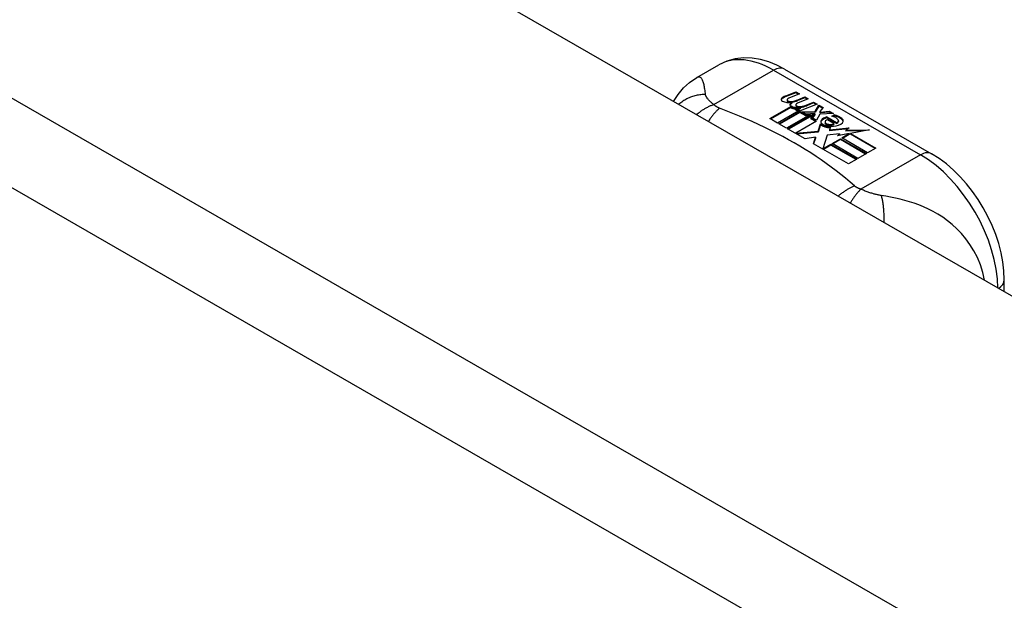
# Model space of a CAD drawing. Header units: inches. Extents: x 484 to 569.5, y 187.4 to 262.6.
# Tile 85 of 99: x 565.2 to 567, y 214.6 to 215.7. Entities that reach past the tile are written whole.
import ezdxf

# ---------------------------------------------------------------- set-up
doc = ezdxf.new("R2010")
doc.units = ezdxf.units.IN
doc.header["$MEASUREMENT"] = 0
doc.layers.add('Visible Edges(ANSI)', color=7, linetype='Continuous', lineweight=25)
doc.layers.add('Visible Tangent Edges(ANSI)', color=7, linetype='Continuous', lineweight=25)

msp = doc.modelspace()

# ---------------------------------------------------------------- linework, layer by layer
at = {"layer": 'Visible Edges(ANSI)'}
for p, q in [((527.1344, 238.112), (569.2815, 213.8411)), ((566.4092, 215.5617), (566.4493, 215.5848)), ((566.5672, 215.5771), (566.8316, 215.4248)), ((566.5685, 215.5286), (566.5878, 215.5361)), ((566.5878, 215.5344), (566.5685, 215.5269)), ((566.5878, 215.5361), (566.594, 215.5325)), ((566.5878, 215.5361), (566.5878, 215.5344)), ((566.5923, 215.5318), (566.5878, 215.5344)), ((566.5717, 215.5218), (566.5717, 215.5202)), ((566.594, 215.5325), (566.5749, 215.5248)), ((566.5803, 215.519), (566.5803, 215.5174)), ((566.5803, 215.5174), (566.5803, 215.5158)), ((566.6098, 215.5234), (566.5907, 215.5157)), ((566.5911, 215.5219), (566.6036, 215.5269)), ((566.6036, 215.5253), (566.5911, 215.5203)), ((566.5911, 215.5219), (566.5911, 215.5203)), ((566.6036, 215.5269), (566.6098, 215.5234)), ((566.6036, 215.5269), (566.6036, 215.5253)), ((566.6082, 215.5227), (566.6036, 215.5253)), ((566.6071, 215.5127), (566.6196, 215.5177)), ((566.6196, 215.5161), (566.6071, 215.5111)), ((566.6196, 215.5177), (566.6258, 215.5142)), ((566.6196, 215.5177), (566.6196, 215.5161)), ((566.6241, 215.5135), (566.6196, 215.5161)), ((566.5408, 215.488), (566.5783, 215.5096)), ((566.5783, 215.508), (566.5422, 215.4872)), ((566.5929, 215.5019), (566.5548, 215.48)), ((566.5568, 215.4788), (566.5949, 215.5008)), ((566.5949, 215.4991), (566.5582, 215.478)), ((566.5783, 215.5096), (566.5783, 215.508)), ((566.5903, 215.5068), (566.5871, 215.5052)), ((566.5871, 215.5052), (566.5929, 215.5019)), ((566.5871, 215.5052), (566.5871, 215.5036)), ((566.5915, 215.5011), (566.5871, 215.5036)), ((566.5875, 215.5127), (566.5875, 215.511)), ((566.5902, 215.505), (566.5951, 215.5074)), ((566.5955, 215.502), (566.5902, 215.505)), ((566.5951, 215.5058), (566.5917, 215.5042)), ((566.5951, 215.5074), (566.5937, 215.5082)), ((566.5949, 215.5008), (566.6054, 215.4947)), ((566.5949, 215.5008), (566.5949, 215.4991)), ((566.6054, 215.4931), (566.5949, 215.4991)), ((566.5951, 215.5074), (566.5951, 215.5058)), ((566.6258, 215.5142), (566.5955, 215.502)), ((566.5982, 215.5004), (566.6222, 215.501)), ((566.6059, 215.496), (566.5982, 215.5004)), ((566.6222, 215.4994), (566.601, 215.4988)), ((566.6222, 215.501), (566.6291, 215.5123)), ((566.6291, 215.5107), (566.6222, 215.4994)), ((566.6222, 215.501), (566.6222, 215.4994)), ((566.6291, 215.5123), (566.6367, 215.5079)), ((566.6291, 215.5123), (566.6291, 215.5107)), ((566.6358, 215.5068), (566.6291, 215.5107)), ((566.6367, 215.5079), (566.631, 215.5006)), ((566.631, 215.5006), (566.6322, 215.4999)), ((566.631, 215.5006), (566.631, 215.4989)), ((566.6322, 215.4983), (566.631, 215.4989)), ((566.6322, 215.4999), (566.6477, 215.5015)), ((566.6477, 215.4999), (566.6322, 215.4983)), ((566.6322, 215.4999), (566.6322, 215.4983)), ((566.6477, 215.5015), (566.6554, 215.4971)), ((566.6477, 215.5015), (566.6477, 215.4999)), ((566.6527, 215.497), (566.6477, 215.4999)), ((566.5548, 215.48), (566.5408, 215.488)), ((566.6138, 215.4955), (566.5708, 215.4708)), ((566.5728, 215.4696), (566.6192, 215.4964)), ((566.6173, 215.4936), (566.5742, 215.4688)), ((566.625, 215.4834), (566.5875, 215.4618)), ((566.6054, 215.4947), (566.6138, 215.4955)), ((566.6054, 215.4947), (566.6054, 215.4931)), ((566.6104, 215.4936), (566.6054, 215.4931)), ((566.6209, 215.4973), (566.6059, 215.496)), ((566.6192, 215.4964), (566.6144, 215.4895)), ((566.6144, 215.4895), (566.625, 215.4834)), ((566.6144, 215.4895), (566.6144, 215.4879)), ((566.6236, 215.4826), (566.6144, 215.4879)), ((566.6169, 215.4896), (566.6219, 215.4968)), ((566.6245, 215.4853), (566.6169, 215.4896)), ((566.6219, 215.4951), (566.6177, 215.4892)), ((566.6219, 215.4968), (566.6209, 215.4973)), ((566.6219, 215.4968), (566.6219, 215.4951)), ((566.6306, 215.4962), (566.6245, 215.4853)), ((566.6554, 215.4971), (566.6306, 215.4962)), ((566.6401, 215.4821), (566.6401, 215.4804)), ((566.6436, 215.491), (566.6436, 215.4894)), ((566.6436, 215.491), (566.6609, 215.4811)), ((566.6609, 215.4795), (566.6436, 215.4894)), ((566.6559, 215.4791), (566.6446, 215.4856)), ((566.6524, 215.4925), (566.6566, 215.4949)), ((566.6566, 215.4933), (566.6543, 215.492)), ((566.6566, 215.4949), (566.6566, 215.4933)), ((566.6609, 215.4811), (566.6609, 215.4795)), ((566.6642, 215.4843), (566.6642, 215.4827)), ((566.5708, 215.4708), (566.5568, 215.4788)), ((566.6043, 215.4515), (566.5728, 215.4696)), ((566.5875, 215.4618), (566.6279, 215.4652)), ((566.6279, 215.4635), (566.589, 215.4603)), ((566.6279, 215.4652), (566.6322, 215.4789)), ((566.6322, 215.4773), (566.6279, 215.4635)), ((566.6279, 215.4652), (566.6279, 215.4635)), ((566.6322, 215.4789), (566.6322, 215.4773)), ((566.6501, 215.473), (566.6479, 215.4679)), ((566.6479, 215.4679), (566.6835, 215.4714)), ((566.6811, 215.4695), (566.6479, 215.4663)), ((566.6479, 215.4679), (566.6479, 215.4663)), ((566.6559, 215.4791), (566.6559, 215.4774)), ((566.6835, 215.4714), (566.6778, 215.467)), ((566.6778, 215.467), (566.7202, 215.4676)), ((566.6778, 215.467), (566.6778, 215.4653)), ((566.7104, 215.4658), (566.6778, 215.4653)), ((566.7202, 215.4676), (566.686, 215.4614)), ((566.5875, 215.4618), (566.5875, 215.4611)), ((566.6232, 215.4548), (566.6043, 215.4515)), ((566.6192, 215.4429), (566.6232, 215.4548)), ((566.6232, 215.4531), (566.6196, 215.4426)), ((566.6232, 215.4548), (566.6232, 215.4531)), ((566.6439, 215.4581), (566.636, 215.4335)), ((566.6664, 215.4604), (566.6439, 215.4581)), ((566.6528, 215.4432), (566.668, 215.4519)), ((566.668, 215.4503), (566.6542, 215.4424)), ((566.6837, 215.461), (566.6626, 215.4572)), ((566.6626, 215.4572), (566.6664, 215.4604)), ((566.6664, 215.4588), (566.665, 215.4576)), ((566.6664, 215.4604), (566.6664, 215.4588)), ((566.668, 215.4519), (566.7145, 215.4251)), ((566.668, 215.4519), (566.668, 215.4503)), ((566.7131, 215.4243), (566.668, 215.4503)), ((566.6701, 215.4532), (566.6837, 215.461)), ((566.7166, 215.4264), (566.6701, 215.4532)), ((566.6837, 215.4593), (566.6715, 215.4523)), ((566.6837, 215.461), (566.6837, 215.4593)), ((566.686, 215.4614), (566.7317, 215.4351)), ((566.686, 215.4614), (566.686, 215.4598)), ((566.7303, 215.4343), (566.686, 215.4598)), ((566.6822, 215.4066), (566.6192, 215.4429)), ((566.636, 215.4335), (566.6508, 215.4421)), ((566.636, 215.4335), (566.636, 215.4332)), ((566.6508, 215.4405), (566.6371, 215.4326)), ((566.6508, 215.4421), (566.6974, 215.4153)), ((566.6508, 215.4421), (566.6508, 215.4405)), ((566.696, 215.4145), (566.6508, 215.4405)), ((566.6994, 215.4164), (566.6528, 215.4432)), ((566.7317, 215.4351), (566.7166, 215.4264)), ((566.6974, 215.4153), (566.6822, 215.4066)), ((566.7145, 215.4251), (566.6994, 215.4164)), ((566.9627, 215.1764), (566.9627, 215.1978))]:
    msp.add_line(p, q, dxfattribs=at)
at = {"layer": 'Visible Edges(ANSI)', "flags": 128}
for points in [[(566.5672, 215.5771), (566.5531, 215.5844), (566.5387, 215.5902), (566.5239, 215.5944), (566.5088, 215.5969), (566.4935, 215.5973), (566.4783, 215.5956), (566.4634, 215.5914), (566.4493, 215.5848)], [(566.3677, 215.519), (566.3756, 215.5316), (566.3852, 215.5431), (566.3965, 215.5532), (566.4092, 215.5617)], [(566.9627, 215.1978), (566.962, 215.2139), (566.9601, 215.2302), (566.9569, 215.2467), (566.9526, 215.2632), (566.9472, 215.2796), (566.9407, 215.2958), (566.9332, 215.3118), (566.9248, 215.3273), (566.9155, 215.3424), (566.9055, 215.3568), (566.8946, 215.3705), (566.8832, 215.3834), (566.8711, 215.3954), (566.8584, 215.4064), (566.8452, 215.4162), (566.8316, 215.4248)]]:
    msp.add_lwpolyline(points, dxfattribs=at)
at = {"layer": 'Visible Edges(ANSI)'}
for centre, major_axis, start_param, end_param in [((566.5683, 215.5225), (-0.007, 0), 5.820233, 7.062977), ((566.5683, 215.5209), (-0.007, 0), 5.820233, 6.078955), ((566.5792, 215.5194), (0.0192, 0), 2.164208, 2.67864), ((566.5792, 215.5178), (-0.0192, 0), 5.305801, 5.820233), ((566.575, 215.5263), (-0.0164, 0), 0.779792, 1.90155), ((566.5757, 215.5218), (-0.004, 0), 5.90879, 7.175095), ((566.5757, 215.5202), (-0.004, 0), 0, 0.89191), ((566.5796, 215.5209), (-0.0082, 0), 5.323118, 5.90879), ((566.5784, 215.5238), (0.0084, 0), 4.033503, 4.932446), ((566.5784, 215.5221), (-0.0084, 0), 0.89191, 1.767313), ((566.5947, 215.5101), (0.0192, 0), 2.419321, 2.652775), ((566.5947, 215.5085), (-0.0192, 0), 5.560914, 5.794367), ((566.573, 215.5364), (0.031, 0), 4.949028, 5.337665), ((566.573, 215.5348), (-0.031, 0), 1.80809, 2.196072), ((566.5837, 215.5135), (-0.00676, 0), 5.794367, 7.059467), ((566.5837, 215.5118), (-0.00676, 0), 5.794367, 6.071487), ((566.5898, 215.516), (0.016, 0), 3.905964, 4.740051), ((566.5898, 215.5143), (-0.016, 0), 0.764371, 1.402544), ((566.5903, 215.5172), (-0.016, 0), 0.776281, 1.787416), ((566.5915, 215.5127), (-0.004, 0), 5.908937, 7.173827), ((566.5915, 215.511), (-0.004, 0), 0, 0.890642), ((566.5954, 215.5118), (-0.0082, 0), 5.323254, 5.908937), ((566.5943, 215.5146), (0.0084, 0), 4.032234, 4.932287), ((566.5943, 215.513), (-0.0084, 0), 0.890642, 1.484281), ((566.5943, 215.513), (-0.0084, 0), 1.514337, 1.790695), ((566.5893, 215.5273), (0.031, 0), 4.932287, 5.323254), ((566.5893, 215.5257), (-0.031, 0), 1.790695, 2.181662), ((566.6423, 215.4827), (-0.0101, 0), 5.913952, 6.982716), ((566.6423, 215.4811), (-0.0101, 0), 5.913952, 6.142632), ((566.6504, 215.4809), (-0.0188, 0), 5.081623, 5.913952), ((566.6504, 215.4793), (-0.0188, 0), 5.081623, 5.913952), ((566.6464, 215.4821), (-0.00637, 0), 4.999578, 6.390788), ((566.6474, 215.4821), (-0.0073, 0), 0.107602, 1.123637), ((566.6464, 215.4804), (-0.00637, 0), 0, 0.107602), ((566.6446, 215.4816), (0.0205, 0), 0.343453, 1.17916), ((566.6379, 215.4743), (0.0405, 0), 0.638101, 1.087938), ((566.6379, 215.4727), (-0.0405, 0), 3.779694, 4.229531), ((566.6578, 215.4843), (0.0064, 0), 5.210263, 6.626638), ((566.6578, 215.4827), (0.0064, 0), 5.210263, 6.283185), ((566.6598, 215.4837), (0.0132, 0), 5.437829, 6.921287), ((566.6598, 215.482), (0.0132, 0), 0.108138, 0.638101), ((566.6508, 215.4856), (0.022, 0), 3.701478, 4.680599), ((566.6508, 215.484), (-0.022, 0), 0.559885, 1.507168), ((566.6508, 215.4856), (-0.0199, 0), 0.617996, 1.556283), ((566.6474, 215.4805), (-0.0073, 0), 0.107602, 1.123637), ((566.649, 215.4841), (0.0112, 0), 4.26523, 5.375571), ((566.649, 215.4825), (0.0112, 0), 4.26523, 5.375571), ((566.6509, 215.4894), (-0.0265, 0), 1.556283, 2.296236)]:
    msp.add_ellipse(centre, major_axis=major_axis, ratio=0.575862, start_param=start_param, end_param=end_param, dxfattribs=at)
at = {"layer": 'Visible Tangent Edges(ANSI)'}
for p, q in [((526.544, 237.772), (568.6911, 213.5011)), ((568.6211, 213.3798), (526.474, 237.6507)), ((566.44, 215.5132), (566.5475, 215.5752)), ((566.5475, 215.5752), (566.812, 215.4229)), ((566.562, 215.5243), (566.562, 215.5227)), ((566.5685, 215.5286), (566.5685, 215.5269)), ((566.5732, 215.52), (566.5732, 215.5184)), ((566.5777, 215.5153), (566.5777, 215.5137)), ((566.589, 215.5109), (566.589, 215.5092)), ((566.5961, 215.5099), (566.5961, 215.5083)), ((566.6071, 215.5127), (566.6071, 215.5111)), ((566.6329, 215.4848), (566.6329, 215.4832)), ((566.6401, 215.4817), (566.6401, 215.48)), ((566.6704, 215.4882), (566.6704, 215.4865)), ((566.6442, 215.4783), (566.6442, 215.4767)), ((566.812, 215.4229), (566.7044, 215.3609))]:
    msp.add_line(p, q, dxfattribs=at)
at = {"layer": 'Visible Tangent Edges(ANSI)', "flags": 128}
for points in [[(566.4251, 215.5316), (566.4248, 215.534), (566.4245, 215.5364), (566.4242, 215.5387), (566.4239, 215.5409), (566.4235, 215.543), (566.4232, 215.5451), (566.4228, 215.5471), (566.4224, 215.5489), (566.422, 215.5507), (566.4216, 215.5524), (566.4211, 215.554), (566.4205, 215.5555), (566.4199, 215.5569), (566.4193, 215.5582), (566.4186, 215.5593), (566.4178, 215.5603), (566.417, 215.5612), (566.4161, 215.5619), (566.4151, 215.5624), (566.4141, 215.5627), (566.4129, 215.5628), (566.4118, 215.5627), (566.4105, 215.5624), (566.4092, 215.5617)], [(566.4251, 215.5316), (566.423, 215.5315), (566.4209, 215.5314), (566.4188, 215.5312), (566.4167, 215.531), (566.4146, 215.5307), (566.4124, 215.5304), (566.4103, 215.53), (566.4082, 215.5295), (566.4061, 215.529), (566.404, 215.5284), (566.4019, 215.5277), (566.3998, 215.527), (566.3978, 215.5263), (566.3957, 215.5254), (566.3937, 215.5245), (566.3917, 215.5235), (566.3897, 215.5225), (566.3878, 215.5214), (566.3859, 215.5203), (566.384, 215.5191), (566.3822, 215.5178), (566.3804, 215.5165), (566.3787, 215.5151), (566.377, 215.5137)], [(566.44, 215.5132), (566.4388, 215.5141), (566.4377, 215.515), (566.4367, 215.5159), (566.4356, 215.5168), (566.4346, 215.5177), (566.4337, 215.5186), (566.4328, 215.5195), (566.4319, 215.5203), (566.4311, 215.5212), (566.4303, 215.522), (566.4296, 215.5228), (566.4289, 215.5237), (566.4283, 215.5244), (566.4278, 215.5251), (566.4273, 215.5258), (566.4269, 215.5265), (566.4266, 215.5272), (566.4262, 215.5278), (566.4259, 215.5285), (566.4257, 215.5291), (566.4255, 215.5297), (566.4253, 215.5303), (566.4252, 215.531), (566.4251, 215.5316)], [(566.44, 215.5132), (566.4387, 215.5128), (566.4374, 215.5123), (566.4362, 215.5118), (566.4349, 215.5113), (566.4336, 215.5108), (566.4323, 215.5102), (566.431, 215.5096), (566.4297, 215.509), (566.4284, 215.5083), (566.4271, 215.5077), (566.4258, 215.5069), (566.4245, 215.5062), (566.4232, 215.5054), (566.4219, 215.5047), (566.4206, 215.5038), (566.4193, 215.503), (566.418, 215.5021), (566.4167, 215.5012), (566.4154, 215.5003), (566.4141, 215.4993), (566.4128, 215.4983), (566.4116, 215.4973), (566.4103, 215.4963), (566.4091, 215.4952)], [(566.4503, 215.5067), (566.4495, 215.506), (566.4487, 215.5053), (566.4479, 215.5046), (566.447, 215.5038), (566.4462, 215.503), (566.4454, 215.5022), (566.4445, 215.5014), (566.4437, 215.5005), (566.4428, 215.4996), (566.442, 215.4987), (566.4411, 215.4977), (566.4403, 215.4968), (566.4394, 215.4958), (566.4386, 215.4947), (566.4378, 215.4937), (566.4369, 215.4926), (566.4361, 215.4915), (566.4352, 215.4903), (566.4344, 215.4892), (566.4336, 215.488), (566.4327, 215.4868), (566.4319, 215.4855), (566.4311, 215.4843), (566.4303, 215.483)], [(566.4503, 215.5067), (566.4498, 215.5069), (566.4493, 215.5071), (566.4488, 215.5074), (566.4484, 215.5076), (566.4479, 215.5078), (566.4474, 215.5081), (566.4469, 215.5083), (566.4465, 215.5085), (566.446, 215.5088), (566.4456, 215.509), (566.4451, 215.5093), (566.4447, 215.5096), (566.4443, 215.5098), (566.4439, 215.5101), (566.4435, 215.5104), (566.443, 215.5107), (566.4426, 215.511), (566.4422, 215.5113), (566.4418, 215.5116), (566.4414, 215.5119), (566.4411, 215.5122), (566.4407, 215.5126), (566.4403, 215.5129), (566.44, 215.5132)], [(566.6931, 215.3669), (566.6851, 215.3738), (566.677, 215.3807), (566.6686, 215.3874), (566.6601, 215.3941), (566.6514, 215.4007), (566.6424, 215.4072), (566.6333, 215.4136), (566.6239, 215.42), (566.6144, 215.4262), (566.6046, 215.4323), (566.5947, 215.4383), (566.5846, 215.4442), (566.5743, 215.4501), (566.5639, 215.4558), (566.5532, 215.4614), (566.5424, 215.4669), (566.5315, 215.4722), (566.5203, 215.4775), (566.509, 215.4827), (566.4976, 215.4877), (566.486, 215.4926), (566.4742, 215.4974), (566.4623, 215.5021), (566.4503, 215.5067)], [(566.6931, 215.3669), (566.692, 215.3664), (566.6908, 215.3659), (566.6896, 215.3654), (566.6884, 215.3648), (566.6872, 215.3643), (566.686, 215.3637), (566.6848, 215.363), (566.6836, 215.3624), (566.6823, 215.3617), (566.6811, 215.361), (566.6799, 215.3603), (566.6786, 215.3595), (566.6774, 215.3587), (566.6762, 215.3579), (566.6749, 215.3571), (566.6737, 215.3562), (566.6725, 215.3553), (566.6712, 215.3544), (566.67, 215.3535), (566.6687, 215.3525), (566.6675, 215.3516), (566.6663, 215.3506), (566.6651, 215.3495), (566.6639, 215.3485)], [(566.7044, 215.3609), (566.7037, 215.3602), (566.7029, 215.3594), (566.7022, 215.3587), (566.7014, 215.3578), (566.7007, 215.357), (566.6999, 215.3561), (566.6991, 215.3552), (566.6983, 215.3543), (566.6975, 215.3534), (566.6968, 215.3524), (566.696, 215.3514), (566.6952, 215.3503), (566.6944, 215.3493), (566.6935, 215.3482), (566.6927, 215.3471), (566.6919, 215.346), (566.6911, 215.3448), (566.6903, 215.3436), (566.6895, 215.3424), (566.6887, 215.3412), (566.6879, 215.3399), (566.6871, 215.3387), (566.6863, 215.3374), (566.6855, 215.3361)], [(566.7044, 215.3609), (566.7038, 215.3611), (566.7033, 215.3614), (566.7027, 215.3616), (566.7021, 215.3618), (566.7016, 215.362), (566.701, 215.3622), (566.7005, 215.3625), (566.7, 215.3627), (566.6995, 215.363), (566.699, 215.3632), (566.6985, 215.3634), (566.698, 215.3637), (566.6976, 215.3639), (566.6971, 215.3642), (566.6967, 215.3644), (566.6963, 215.3647), (566.6958, 215.365), (566.6954, 215.3652), (566.695, 215.3655), (566.6946, 215.3658), (566.6942, 215.3661), (566.6939, 215.3663), (566.6935, 215.3666), (566.6931, 215.3669)], [(566.7411, 215.3496), (566.7398, 215.3498), (566.7384, 215.35), (566.7371, 215.3503), (566.7357, 215.3506), (566.7344, 215.3509), (566.733, 215.3512), (566.7316, 215.3515), (566.7302, 215.3519), (566.7288, 215.3522), (566.7273, 215.3526), (566.7259, 215.3531), (566.7243, 215.3536), (566.7226, 215.3541), (566.7209, 215.3547), (566.7192, 215.3553), (566.7175, 215.3558), (566.7159, 215.3564), (566.7142, 215.3571), (566.7125, 215.3577), (566.7109, 215.3583), (566.7093, 215.359), (566.7076, 215.3596), (566.706, 215.3603), (566.7044, 215.3609)], [(566.9268, 215.1971), (566.9238, 215.2113), (566.9196, 215.2251), (566.9142, 215.2381), (566.9079, 215.2503), (566.9009, 215.2616), (566.8934, 215.2719), (566.8854, 215.2813), (566.8772, 215.2897), (566.8689, 215.2974), (566.8604, 215.3042), (566.8518, 215.3104), (566.8432, 215.3159), (566.8347, 215.3208), (566.8261, 215.3252), (566.8175, 215.3291), (566.809, 215.3326), (566.8005, 215.3357), (566.792, 215.3384), (566.7835, 215.3409), (566.7751, 215.343), (566.7667, 215.345), (566.7582, 215.3467), (566.7496, 215.3482), (566.7411, 215.3496)], [(566.7411, 215.3496), (566.7415, 215.3481), (566.7419, 215.3465), (566.7423, 215.3449), (566.7427, 215.3433), (566.743, 215.3416), (566.7434, 215.3398), (566.7437, 215.338), (566.744, 215.3362), (566.7443, 215.3342), (566.7445, 215.3323), (566.7448, 215.3303), (566.745, 215.3283), (566.7452, 215.3262), (566.7453, 215.3241), (566.7455, 215.3219), (566.7456, 215.3197), (566.7457, 215.3175), (566.7458, 215.3153), (566.7459, 215.313), (566.7459, 215.3107), (566.7459, 215.3084), (566.7459, 215.306), (566.7459, 215.3037), (566.7458, 215.3013)]]:
    msp.add_lwpolyline(points, dxfattribs=at)
at = {"layer": 'Visible Tangent Edges(ANSI)'}
for centre, major_axis, ratio, start_param, end_param in [((566.5475, 215.4142), (-0.0982, 0.1706), 0.578093, 5.499721, 6.283185), ((566.5475, 215.543), (0.0196, 0.0341), 0.578093, 0, 0.783464), ((566.812, 215.3907), (0.0196, 0.0341), 0.578093, 0, 0.783464), ((566.812, 215.2619), (0.0982, -0.1706), 0.578093, 0.795218, 2.358128), ((566.9233, 215.1978), (0.0394, 0), 0.575862, 5.537379, 6.283185)]:
    msp.add_ellipse(centre, major_axis=major_axis, ratio=ratio, start_param=start_param, end_param=end_param, dxfattribs=at)

doc.saveas('drawing.dxf')
